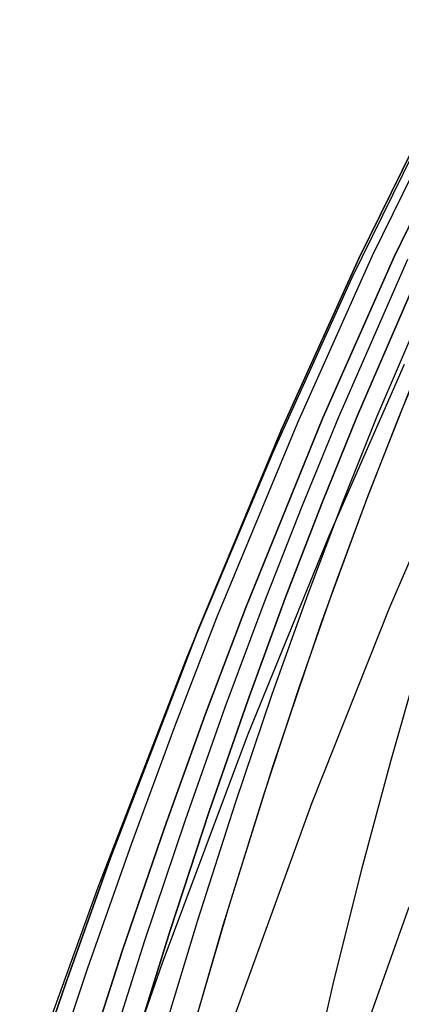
# Model space of a CAD drawing. Header units: millimetres. Extents: x -273 to 273, y -240 to 302.
# Tile 122 of 256: x -252 to -241, y 215 to 243. Entities that reach past the tile are written whole.
import ezdxf

# ---------------------------------------------------------------- set-up
doc = ezdxf.new("R2010")
doc.units = ezdxf.units.MM
doc.header["$MEASUREMENT"] = 0
doc.layers.add('IGES level 2', color=7, linetype='Continuous', true_color=0x008000)

msp = doc.modelspace()

# ---------------------------------------------------------------- linework, layer by layer
at = {"layer": 'IGES level 2', "color": 31, "true_color": 0xfabe47}
for p, q in [((-242.271, 236.335, 756.311), (-238.555, 243.883, 768.493)), ((-238.555, 243.883, 768.493), (-242.271, 236.335, 756.311)), ((-241.88, 236.422, 747.829), (-238.273, 243.759, 759.574)), ((-242.459, 235.789, 766.836), (-238.657, 243.537, 779.464)), ((-241.265, 236.38, 736.697), (-237.822, 243.416, 747.825)), ((-237.822, 243.416, 747.825), (-241.265, 236.38, 736.697)), ((-244.481, 231.443, 748.84), (-242.271, 236.335, 756.311)), ((-242.271, 236.335, 756.311), (-244.481, 231.443, 748.84)), ((-244.021, 231.646, 740.62), (-241.88, 236.422, 747.829)), ((-243.305, 231.771, 729.859), (-241.265, 236.38, 736.697)), ((-241.265, 236.38, 736.697), (-243.305, 231.771, 729.859)), ((-242.846, 231.806, 723.429), (-240.87, 236.31, 730.037)), ((-242.324, 231.822, 716.33), (-240.421, 236.21, 722.681)), ((-240.421, 236.21, 722.681), (-242.324, 231.822, 716.33)), ((-241.749, 231.822, 708.622), (-239.925, 236.082, 714.691)), ((-244.721, 230.79, 759.096), (-242.459, 235.789, 766.836)), ((-240.239, 233.963, 703.327), (-241.127, 231.805, 700.361)), ((-243.124, 228.404, 764.995), (-240.967, 233.313, 772.717)), ((-242.007, 229.553, 697.382), (-240.735, 232.77, 701.674)), ((-245.508, 226.35, 722.314), (-243.305, 231.771, 729.859)), ((-243.305, 231.771, 729.859), (-245.508, 226.35, 722.314)), ((-243.895, 229.253, 719.86), (-242.846, 231.806, 723.429)), ((-243.335, 229.328, 712.898), (-242.324, 231.822, 716.33)), ((-242.324, 231.822, 716.33), (-243.335, 229.328, 712.898)), ((-242.717, 229.391, 705.339), (-241.749, 231.822, 708.622)), ((-241.127, 231.805, 700.361), (-242.05, 229.442, 697.239)), ((-246.333, 226.061, 732.677), (-244.021, 231.646, 740.62)), ((-246.865, 225.745, 740.613), (-244.481, 231.443, 748.84)), ((-244.481, 231.443, 748.84), (-246.865, 225.745, 740.613)), ((-241.383, 226.362, 765.591), (-239.309, 231.176, 773.255)), ((-247.162, 224.991, 750.579), (-244.721, 230.79, 759.096)), ((-243.341, 225.918, 692.807), (-242.007, 229.553, 697.382)), ((-244.979, 226.487, 716.132), (-243.895, 229.253, 719.86)), ((-244.38, 226.619, 709.311), (-243.335, 229.328, 712.898)), ((-243.335, 229.328, 712.898), (-244.38, 226.619, 709.311)), ((-243.718, 226.745, 701.905), (-242.717, 229.391, 705.339)), ((-242.05, 229.442, 697.239), (-243.004, 226.863, 693.97)), ((-245.448, 222.708, 756.497), (-243.124, 228.404, 764.995)), ((-244.749, 223.873, 698.332), (-243.718, 226.745, 701.905)), ((-243.004, 226.863, 693.97), (-243.986, 224.056, 690.565)), ((-246.094, 223.5, 712.256), (-244.979, 226.487, 716.132)), ((-245.454, 223.687, 705.579), (-244.38, 226.619, 709.311)), ((-244.38, 226.619, 709.311), (-245.454, 223.687, 705.579)), ((-246.658, 223.314, 718.31), (-245.508, 226.35, 722.314)), ((-245.508, 226.35, 722.314), (-246.658, 223.314, 718.31)), ((-243.607, 220.773, 757.156), (-241.383, 226.362, 765.591)), ((-247.539, 222.947, 728.466), (-246.333, 226.061, 732.677)), ((-244.727, 221.834, 687.974), (-243.341, 225.918, 692.807)), ((-249.38, 219.192, 731.755), (-246.865, 225.745, 740.613)), ((-246.865, 225.745, 740.613), (-249.38, 219.192, 731.755)), ((-249.733, 218.351, 741.417), (-247.162, 224.991, 750.579)), ((-241.359, 221.953, 652.589), (-240.567, 224.727, 655.354)), ((-245.804, 220.764, 694.628), (-244.749, 223.873, 698.332)), ((-243.986, 224.056, 690.565), (-244.994, 221.009, 687.034)), ((-246.555, 220.521, 701.716), (-245.454, 223.687, 705.579)), ((-245.454, 223.687, 705.579), (-246.555, 220.521, 701.716)), ((-247.835, 220.05, 714.17), (-246.658, 223.314, 718.31)), ((-246.658, 223.314, 718.31), (-247.835, 220.05, 714.17)), ((-247.235, 220.282, 708.247), (-246.094, 223.5, 712.256)), ((-248.773, 219.61, 724.115), (-247.539, 222.947, 728.466)), ((-247.891, 216.187, 747.352), (-245.448, 222.708, 756.497)), ((-242.172, 218.907, 649.717), (-241.359, 221.953, 652.589)), ((-246.157, 217.269, 682.911), (-244.727, 221.834, 687.974)), ((-244.994, 221.009, 687.034), (-246.023, 217.71, 683.386)), ((-245.938, 214.369, 748.079), (-243.607, 220.773, 757.156)), ((-247.677, 217.112, 697.733), (-246.555, 220.521, 701.716)), ((-246.555, 220.521, 701.716), (-247.677, 217.112, 697.733)), ((-246.882, 217.408, 690.807), (-245.804, 220.764, 694.628)), ((-248.398, 216.825, 704.115), (-247.235, 220.282, 708.247)), ((-249.034, 216.551, 709.906), (-247.835, 220.05, 714.17)), ((-247.835, 220.05, 714.17), (-249.034, 216.551, 709.906)), ((-250.028, 216.044, 719.638), (-248.773, 219.61, 724.115)), ((-250.672, 215.58, 727.127), (-249.38, 219.192, 731.755)), ((-249.38, 219.192, 731.755), (-250.672, 215.58, 727.127)), ((-243.004, 215.575, 646.744), (-242.172, 218.907, 649.717)), ((-251.052, 214.704, 736.634), (-249.733, 218.351, 741.417)), ((-246.023, 217.71, 683.386), (-247.071, 214.148, 679.632)), ((-243.084, 211.498, 746.328), (-240.827, 217.791, 755.267)), ((-247.978, 213.795, 686.878), (-246.882, 217.408, 690.807)), ((-248.817, 213.451, 693.641), (-247.677, 217.112, 697.733)), ((-247.677, 217.112, 697.733), (-248.817, 213.451, 693.641)), ((-247.621, 212.192, 677.644), (-246.157, 217.269, 682.911)), ((-250.25, 212.808, 705.533), (-249.034, 216.551, 709.906)), ((-249.034, 216.551, 709.906), (-250.25, 212.808, 705.533)), ((-249.579, 213.12, 699.875), (-248.398, 216.825, 704.115)), ((-251.299, 212.24, 715.051), (-250.028, 216.044, 719.638)), ((-249.144, 212.606, 742.578), (-247.891, 216.187, 747.352)), ((-251.98, 211.738, 722.388), (-250.672, 215.58, 727.127)), ((-250.672, 215.58, 727.127), (-251.98, 211.738, 722.388)), ((-243.855, 211.939, 643.676), (-243.004, 215.575, 646.744))]:
    msp.add_line(p, q, dxfattribs=at)

doc.saveas('drawing.dxf')
